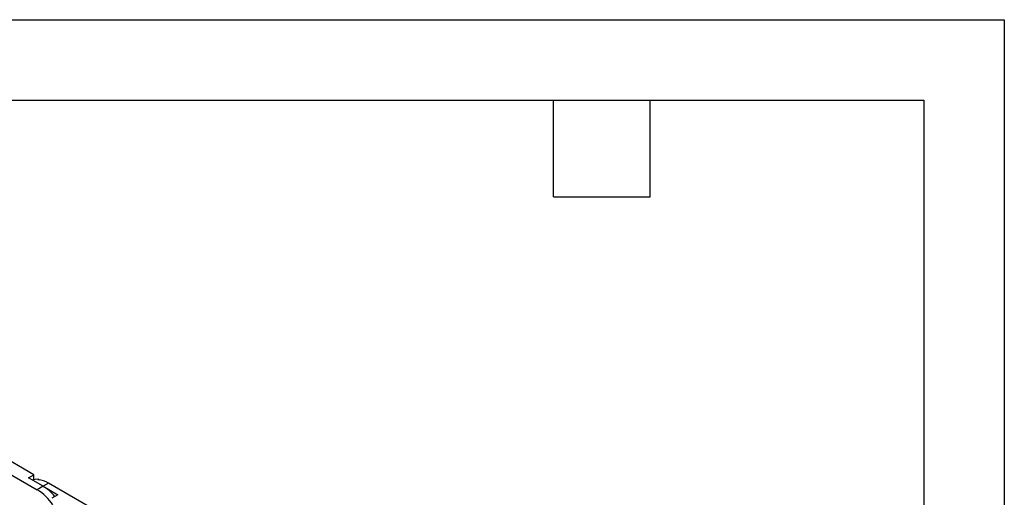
# Model space of a CAD drawing. Header units: inches. Extents: x 0 to 66, y 0 to 51.
# Tile 7 of 7: x 47.7 to 66, y 42.1 to 51. Entities that reach past the tile are written whole.
import ezdxf

# ---------------------------------------------------------------- set-up
doc = ezdxf.new("R2010")
doc.units = ezdxf.units.IN
doc.header["$LTSCALE"] = 6
doc.header["$MEASUREMENT"] = 0
doc.layers.add('TEXT', color=140, linetype='Continuous', lineweight=25)

msp = doc.modelspace()

# ---------------------------------------------------------------- linework, layer by layer
at = {"color": 7, "linetype": 'Continuous'}
for p, q in [((0.001, 51.001), (66.001, 51.001)), ((66.001, 51.001), (66.001, 0.001))]:
    msp.add_line(p, q, dxfattribs=at)
for p, q in [((47.916, 42.52), (46.908, 43.102)), ((46.969, 42.822), (47.977, 42.24)), ((47.816, 42.462), (47.916, 42.52)), ((48.089, 42.305), (47.816, 42.462)), ((47.916, 42.431), (47.893, 42.418)), ((47.916, 42.431), (47.916, 42.52)), ((47.991, 42.428), (48.003, 42.435)), ((48.003, 42.435), (48.019, 42.425)), ((48.089, 42.305), (47.977, 42.24)), ((48.189, 42.362), (48.089, 42.305)), ((48.089, 42.305), (48.361, 42.147)), ((49.197, 41.781), (48.189, 42.362)), ((48.361, 42.147), (48.25, 42.083))]:
    msp.add_line(p, q)
at = {"flags": 128}
msp.add_lwpolyline([(48.003, 42.435), (47.941, 42.432), (47.903, 42.424)], dxfattribs=at)
for centre, radius, start, end in [((47.948, 41.968), 0.462, 58.5838, 84.5873), ((47.472, 41.423), 0.961, 33.755, 58.2966), ((47.629, 41.543), 0.889, 40.1591, 58.902)]:
    msp.add_arc(centre, radius, start, end)
at = {"layer": 'TEXT'}
for p, q in [((1.5, 49.5), (64.5, 49.5)), ((57.6, 47.7), (57.6, 49.5)), ((59.4, 47.7), (59.4, 49.5)), ((64.5, 49.5), (64.5, 1.5)), ((57.6, 47.7), (59.4, 47.7))]:
    msp.add_line(p, q, dxfattribs=at)

doc.saveas('drawing.dxf')
